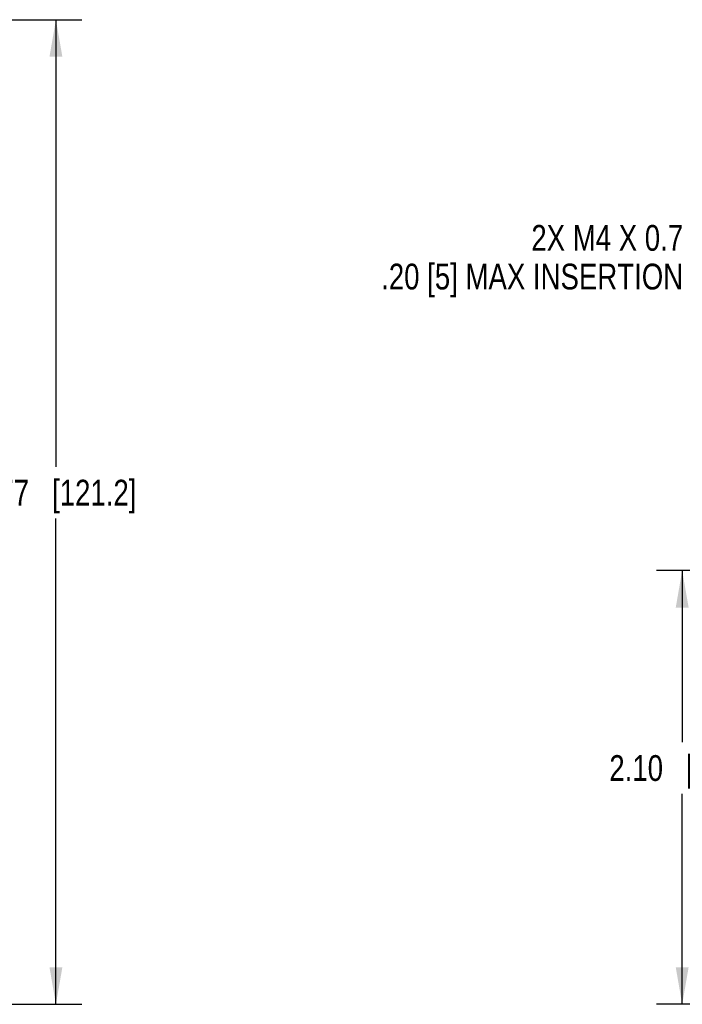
# Model space of a CAD drawing. Header units: inches. Extents: x 0 to 34, y 0 to 22.
# Tile 141 of 145: x 25.6 to 28.8, y 8.2 to 13. Entities that reach past the tile are written whole.
import ezdxf

# ---------------------------------------------------------------- set-up
doc = ezdxf.new("R2010")
doc.units = ezdxf.units.IN
doc.header["$LTSCALE"] = 1.87
doc.header["$MEASUREMENT"] = 0
doc.layers.get('0').update_dxf_attribs({"linetype": 'CONTINUOUS'})
doc.layers.add('DETAIL', color=7, linetype='CONTINUOUS')
doc.layers.add('DIMENSIONS', color=7, linetype='CONTINUOUS')
doc.styles.get("Standard").update_dxf_attribs({"font": 'txt', "width": 0.8})
doc.dimstyles.new('DIMSTYLE_1', dxfattribs={"dimtxt": 0.125, "dimasz": 0.18, "dimexe": 0.125, "dimexo": 0.0625, "dimgap": 0.0625, "dimtad": 0, "dimtih": 1, "dimtoh": 1, "dimzin": 4, "dimdsep": 46, "dimtxsty": 'STANDARD', "dimblk": '_FILLED', "dimblk1": '_FILLED', "dimblk2": '_FILLED', "dimcen": 0.09, "dimadec": 0, "dimazin": 0, "dimtp": 0.001, "dimtm": 0.001, "dimtfac": 1, "dimtofl": 0, "dimtmove": 0, "dimatfit": 3, "dimldrblk": '_FILLED', "dimfxl": 1, "dimtolj": 1, "dimtzin": 4, "dimarcsym": 0})
doc.dimstyles.new('DIMSTYLE_2', dxfattribs={"dimtxt": 0.125, "dimasz": 0.18, "dimexe": 0.125, "dimexo": 0.0625, "dimgap": 0.0625, "dimtad": 0, "dimtih": 1, "dimtoh": 1, "dimzin": 4, "dimdsep": 46, "dimtxsty": 'STANDARD', "dimblk": '_FILLED', "dimblk1": '_FILLED', "dimblk2": '_FILLED', "dimcen": 0.09, "dimadec": 0, "dimazin": 0, "dimtp": 0.01, "dimtm": 0.01, "dimtfac": 1, "dimtofl": 0, "dimtmove": 0, "dimatfit": 3, "dimldrblk": '_FILLED', "dimfxl": 1, "dimtolj": 1, "dimtzin": 4, "dimarcsym": 0})

# ---------------------------------------------------------------- blocks, each defined once
blk = doc.blocks.new('_FILLED')
at = {"color": 0, "linetype": 'BYBLOCK'}
blk.add_solid([(0, 0), (-1, 0.174), (-1, -0.174)], dxfattribs=at)
blk = doc.blocks.new('*D2')
at = {"layer": 'DIMENSIONS', "color": 2, "linetype": 'CONTINUOUS'}
for p, q in [((12.7059, 12.9534), (25.8588, 12.9534)), ((25.7338, 12.9534), (25.7338, 10.7854)), ((25.7338, 8.1799), (25.7338, 10.5354)), ((24.1637, 8.1799), (25.8588, 8.1799))]:
    blk.add_line(p, q, dxfattribs=at)
at = {"layer": 'DIMENSIONS', "color": 2, "linetype": 'CONTINUOUS', "xscale": 0.18, "yscale": 0.18, "zscale": 0.18}
for p, rotation in [((25.7338, 12.9534), 90), ((25.7338, 8.1799), 270)]:
    blk.add_blockref('_FILLED', p, dxfattribs=dict(at, rotation=rotation))
at = {"layer": 'DIMENSIONS', "color": 2, "linetype": 'CONTINUOUS', "insert": (25.7338, 10.7229), "char_height": 0.125, "width": 1.225, "attachment_point": 2, "line_spacing_factor": 0.9}
blk.add_mtext('4.77{\\Ftxt.shx;\\W1.000000;\\H0.125000; }[121.2]', dxfattribs=at)
blk = doc.blocks.new('*D6')
at = {"layer": 'DIMENSIONS', "color": 2, "linetype": 'CONTINUOUS'}
for p, q in [((30.8871, 10.2831), (28.6447, 10.2831)), ((28.7697, 10.2831), (28.7697, 9.4503)), ((28.7697, 8.1799), (28.7697, 9.2003)), ((29.6472, 8.1799), (28.6447, 8.1799))]:
    blk.add_line(p, q, dxfattribs=at)
at = {"layer": 'DIMENSIONS', "color": 2, "linetype": 'CONTINUOUS', "xscale": 0.18, "yscale": 0.18, "zscale": 0.18}
for p, rotation in [((28.7697, 10.2831), 90), ((28.7697, 8.1799), 270)]:
    blk.add_blockref('_FILLED', p, dxfattribs=dict(at, rotation=rotation))
at = {"layer": 'DIMENSIONS', "color": 2, "linetype": 'CONTINUOUS', "insert": (28.7697, 9.3878), "char_height": 0.125, "width": 1.125, "attachment_point": 2, "line_spacing_factor": 0.9}
blk.add_mtext('2.10{\\Ftxt.shx;\\W1.000000;\\H0.125000; }[53.4]', dxfattribs=at)

msp = doc.modelspace()

# ---------------------------------------------------------------- texts
at = {"layer": 'DETAIL', "color": 2, "linetype": 'CONTINUOUS', "insert": (28.7743, 11.9581), "char_height": 0.125, "width": 2.1, "attachment_point": 3, "line_spacing_factor": 0.9}
msp.add_mtext('2X M4 X 0.7\\P.20 [5] MAX INSERTION', dxfattribs=at)

# ---------------------------------------------------------------- dimensions: what is measured, and where the dimension line sits
at = {"layer": 'DIMENSIONS', "color": 2, "linetype": 'CONTINUOUS'}
for base, p1, p2, angle, dimstyle, picture, middle in [((25.7338, 8.1799), (12.6434, 12.9534), (24.1012, 8.1799), 270, 'DIMSTYLE_1', '*D2', (25.7338, 10.6604)), ((28.7697, 10.2831), (29.7097, 8.1799), (30.9496, 10.2831), 90, 'DIMSTYLE_2', '*D6', (28.7697, 9.3253))]:
    dim = msp.add_linear_dim(base=base, p1=p1, p2=p2, angle=angle, dimstyle=dimstyle, dxfattribs=at)
    dim.commit()
    dim.dimension.update_dxf_attribs({"geometry": picture, "text_midpoint": middle, "dimtype": 160})

doc.saveas('drawing.dxf')
